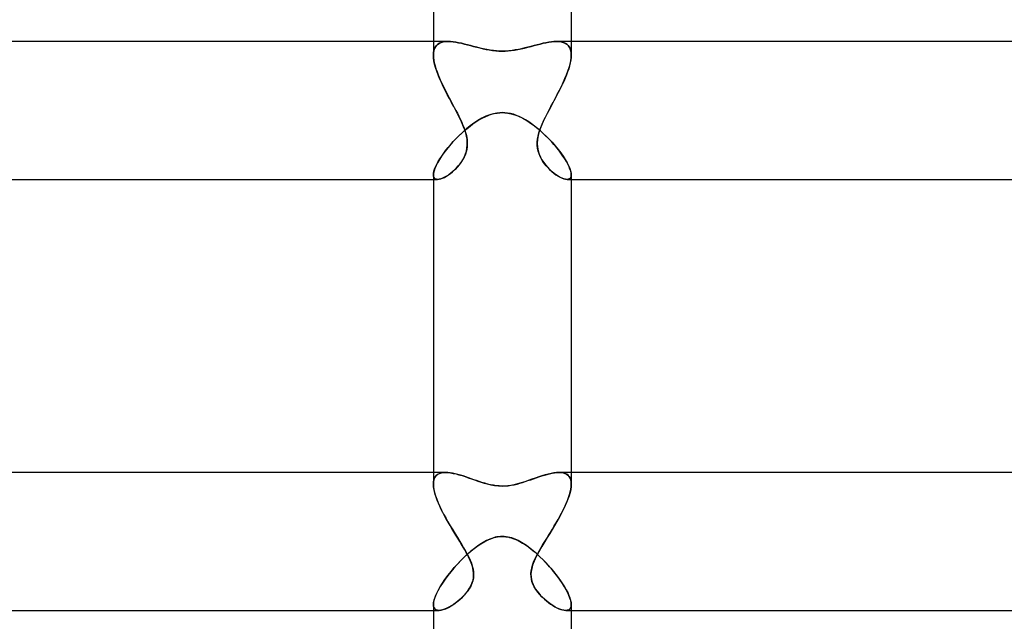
# Model space of a CAD drawing. Header units: millimetres. Extents: x -385 to 385, y -2 to 250.
# Tile 39 of 84: x -14 to 15, y 12 to 30. Entities that reach past the tile are written whole.
import ezdxf

# ---------------------------------------------------------------- set-up
doc = ezdxf.new("R2010")
doc.units = ezdxf.units.MM
doc.layers.add('HIDDEN', color=7, linetype='Continuous')
doc.layers.add('THICK', color=7, linetype='Continuous')

msp = doc.modelspace()

# ---------------------------------------------------------------- linework, layer by layer
at = {"layer": 'HIDDEN'}
for p, q in [((-2, 29), (-2, 28.606)), ((-1.956, 28.818), (-1.923, 28.87)), ((-1.908, 28.887), (-1.941, 28.844)), ((-1.923, 28.87), (-1.881, 28.912)), ((-1.868, 28.923), (-1.908, 28.887)), ((-1.881, 28.912), (-1.832, 28.945)), ((-1.82, 28.951), (-1.868, 28.923)), ((-1.832, 28.945), (-1.776, 28.97)), ((-1.767, 28.973), (-1.82, 28.951)), ((-1.776, 28.97), (-1.713, 28.987)), ((-1.707, 28.988), (-1.767, 28.973)), ((-1.713, 28.987), (-1.644, 28.997)), ((-1.642, 28.997), (-1.707, 28.988)), ((-1.644, 28.997), (-1.57, 29)), ((-1.572, 29), (-1.642, 28.997)), ((-1.5, 28.998), (-1.572, 29)), ((-1.425, 28.99), (-1.5, 28.998)), ((-1.347, 28.979), (-1.425, 28.99)), ((-1.266, 28.965), (-1.347, 28.979)), ((-1.183, 28.947), (-1.266, 28.965)), ((-1.098, 28.927), (-1.183, 28.947)), ((-1.011, 28.906), (-1.098, 28.927)), ((-0.923, 28.883), (-1.011, 28.906)), ((-0.833, 28.859), (-0.923, 28.883)), ((-0.741, 28.835), (-0.833, 28.859)), ((0.832, 28.859), (0.742, 28.835)), ((0.921, 28.882), (0.832, 28.859)), ((1.01, 28.905), (0.921, 28.882)), ((1.097, 28.927), (1.01, 28.905)), ((1.183, 28.947), (1.097, 28.927)), ((1.266, 28.965), (1.183, 28.947)), ((1.347, 28.979), (1.266, 28.965)), ((1.425, 28.99), (1.347, 28.979)), ((1.499, 28.997), (1.425, 28.99)), ((1.57, 29), (1.499, 28.997)), ((1.644, 28.997), (1.57, 29)), ((1.572, 29), (1.642, 28.997)), ((1.642, 28.997), (1.707, 28.988)), ((1.713, 28.987), (1.644, 28.997)), ((1.707, 28.988), (1.767, 28.973)), ((1.776, 28.97), (1.713, 28.987)), ((1.767, 28.973), (1.82, 28.951)), ((1.832, 28.945), (1.776, 28.97)), ((1.82, 28.951), (1.868, 28.923)), ((1.881, 28.912), (1.832, 28.945)), ((1.868, 28.923), (1.908, 28.887)), ((1.923, 28.87), (1.881, 28.912)), ((1.908, 28.887), (1.941, 28.844)), ((1.956, 28.818), (1.923, 28.87)), ((2, 29), (2, 28.606)), ((-2, 28.606), (-1.995, 28.686)), ((-1.996, 28.674), (-2, 28.606)), ((-1.996, 28.526), (-2, 28.606)), ((-2, 28.606), (-1.997, 28.534)), ((-1.985, 28.738), (-1.996, 28.674)), ((-1.995, 28.686), (-1.98, 28.757)), ((-1.967, 28.794), (-1.985, 28.738)), ((-1.98, 28.757), (-1.956, 28.818)), ((-1.941, 28.844), (-1.967, 28.794)), ((-0.647, 28.811), (-0.741, 28.835)), ((-0.551, 28.788), (-0.647, 28.811)), ((-0.453, 28.768), (-0.551, 28.788)), ((-0.354, 28.75), (-0.453, 28.768)), ((-0.258, 28.737), (-0.354, 28.75)), ((-0.168, 28.727), (-0.258, 28.737)), ((-0.082, 28.722), (-0.168, 28.727)), ((0, 28.72), (-0.082, 28.722)), ((0.096, 28.722), (0, 28.72)), ((0.191, 28.729), (0.096, 28.722)), ((0.285, 28.74), (0.191, 28.729)), ((0.377, 28.754), (0.285, 28.74)), ((0.469, 28.771), (0.377, 28.754)), ((0.56, 28.791), (0.469, 28.771)), ((0.651, 28.812), (0.56, 28.791)), ((0.742, 28.835), (0.651, 28.812)), ((1.941, 28.844), (1.967, 28.794)), ((1.98, 28.757), (1.956, 28.818)), ((1.967, 28.794), (1.985, 28.738)), ((1.995, 28.686), (1.98, 28.757)), ((1.985, 28.738), (1.996, 28.674)), ((2, 28.606), (1.995, 28.686)), ((1.996, 28.674), (2, 28.606)), ((1.996, 28.526), (2, 28.606)), ((2, 28.606), (1.997, 28.534)), ((-1.997, 28.534), (-1.987, 28.457)), ((-1.984, 28.439), (-1.996, 28.526)), ((-1.987, 28.457), (-1.972, 28.377)), ((-1.964, 28.345), (-1.984, 28.439)), ((-1.972, 28.377), (-1.951, 28.294)), ((-1.937, 28.247), (-1.964, 28.345)), ((-1.951, 28.294), (-1.925, 28.208)), ((1.951, 28.294), (1.925, 28.208)), ((1.937, 28.247), (1.964, 28.345)), ((1.972, 28.377), (1.951, 28.294)), ((1.964, 28.345), (1.984, 28.439)), ((1.987, 28.457), (1.972, 28.377)), ((1.984, 28.439), (1.996, 28.526)), ((1.997, 28.534), (1.987, 28.457)), ((-1.903, 28.144), (-1.937, 28.247)), ((-1.925, 28.208), (-1.894, 28.119)), ((-1.863, 28.037), (-1.903, 28.144)), ((-1.894, 28.119), (-1.86, 28.029)), ((-1.818, 27.927), (-1.863, 28.037)), ((-1.86, 28.029), (-1.822, 27.937)), ((1.818, 27.927), (1.863, 28.037)), ((1.86, 28.029), (1.822, 27.937)), ((1.894, 28.119), (1.86, 28.029)), ((1.863, 28.037), (1.903, 28.144)), ((1.925, 28.208), (1.894, 28.119)), ((1.903, 28.144), (1.937, 28.247)), ((-1.822, 27.937), (-1.781, 27.843)), ((-1.767, 27.813), (-1.818, 27.927)), ((-1.781, 27.843), (-1.737, 27.749)), ((-1.713, 27.699), (-1.767, 27.813)), ((-1.737, 27.749), (-1.691, 27.654)), ((1.737, 27.749), (1.691, 27.654)), ((1.713, 27.699), (1.767, 27.813)), ((1.781, 27.843), (1.737, 27.749)), ((1.767, 27.813), (1.818, 27.927)), ((1.822, 27.937), (1.781, 27.843)), ((-1.655, 27.583), (-1.713, 27.699)), ((-1.691, 27.654), (-1.643, 27.559)), ((-1.595, 27.466), (-1.655, 27.583)), ((-1.643, 27.559), (-1.594, 27.463)), ((-1.533, 27.349), (-1.595, 27.466)), ((-1.594, 27.463), (-1.544, 27.369)), ((1.533, 27.349), (1.595, 27.466)), ((1.594, 27.463), (1.544, 27.369)), ((1.643, 27.559), (1.594, 27.463)), ((1.595, 27.466), (1.655, 27.583)), ((1.691, 27.654), (1.643, 27.559)), ((1.655, 27.583), (1.713, 27.699)), ((-1.544, 27.369), (-1.494, 27.275)), ((-1.471, 27.232), (-1.533, 27.349)), ((-1.494, 27.275), (-1.444, 27.182)), ((-1.409, 27.116), (-1.471, 27.232)), ((-1.444, 27.182), (-1.395, 27.09)), ((1.444, 27.182), (1.395, 27.09)), ((1.409, 27.116), (1.471, 27.232)), ((1.494, 27.275), (1.444, 27.182)), ((1.471, 27.232), (1.533, 27.349)), ((1.544, 27.369), (1.494, 27.275)), ((-1.348, 27), (-1.409, 27.116)), ((-1.395, 27.09), (-1.348, 27)), ((-1.298, 26.904), (-1.348, 27)), ((-1.348, 27), (-1.304, 26.917)), ((-1.304, 26.917), (-1.263, 26.834)), ((-1.25, 26.809), (-1.298, 26.904)), ((-0.499, 26.819), (-0.409, 26.857)), ((-0.409, 26.857), (-0.32, 26.888)), ((-0.32, 26.888), (-0.234, 26.91)), ((-0.234, 26.91), (-0.153, 26.925)), ((-0.153, 26.925), (-0.075, 26.934)), ((-0.075, 26.934), (0, 26.937)), ((0, 26.937), (0.076, 26.934)), ((0.076, 26.934), (0.16, 26.924)), ((0.16, 26.924), (0.254, 26.906)), ((0.254, 26.906), (0.359, 26.875)), ((0.359, 26.875), (0.475, 26.83)), ((1.25, 26.809), (1.298, 26.904)), ((1.304, 26.916), (1.262, 26.834)), ((1.298, 26.904), (1.348, 27)), ((1.348, 27), (1.304, 26.916)), ((1.348, 27), (1.409, 27.116)), ((1.395, 27.09), (1.348, 27)), ((-1.263, 26.834), (-1.223, 26.754)), ((-1.204, 26.715), (-1.25, 26.809)), ((-1.223, 26.754), (-1.186, 26.675)), ((-1.162, 26.621), (-1.204, 26.715)), ((-1.186, 26.675), (-1.15, 26.592)), ((-1.124, 26.529), (-1.162, 26.621)), ((-1.15, 26.592), (-1.111, 26.496)), ((-0.937, 26.547), (-0.851, 26.611)), ((-0.851, 26.611), (-0.765, 26.671)), ((-0.765, 26.671), (-0.677, 26.726)), ((-0.677, 26.726), (-0.588, 26.775)), ((-0.588, 26.775), (-0.499, 26.819)), ((0.475, 26.83), (0.593, 26.773)), ((0.593, 26.773), (0.709, 26.706)), ((0.709, 26.706), (0.822, 26.632)), ((0.822, 26.632), (0.933, 26.551)), ((1.149, 26.592), (1.111, 26.496)), ((1.124, 26.529), (1.162, 26.621)), ((1.186, 26.675), (1.149, 26.592)), ((1.162, 26.621), (1.204, 26.715)), ((1.223, 26.754), (1.186, 26.675)), ((1.204, 26.715), (1.25, 26.809)), ((1.262, 26.834), (1.223, 26.754)), ((-1.268, 26.258), (-1.187, 26.335)), ((-1.187, 26.335), (-1.105, 26.409)), ((-1.09, 26.438), (-1.124, 26.529)), ((-1.111, 26.496), (-1.074, 26.39)), ((-1.105, 26.409), (-1.021, 26.48)), ((-1.062, 26.348), (-1.09, 26.438)), ((-1.074, 26.39), (-1.043, 26.276)), ((-1.04, 26.258), (-1.062, 26.348)), ((-1.021, 26.48), (-0.937, 26.547)), ((0.933, 26.551), (1.041, 26.464)), ((1.04, 26.258), (1.062, 26.348)), ((1.041, 26.464), (1.146, 26.373)), ((1.074, 26.389), (1.043, 26.275)), ((1.062, 26.348), (1.09, 26.438)), ((1.111, 26.496), (1.074, 26.389)), ((1.09, 26.438), (1.124, 26.529)), ((1.146, 26.373), (1.248, 26.277)), ((-1.57, 25.928), (-1.498, 26.013)), ((-1.498, 26.013), (-1.424, 26.096)), ((-1.424, 26.096), (-1.347, 26.178)), ((-1.347, 26.178), (-1.268, 26.258)), ((-1.043, 26.276), (-1.022, 26.158)), ((-1.024, 26.168), (-1.04, 26.258)), ((-1.016, 26.078), (-1.024, 26.168)), ((-1.022, 26.158), (-1.015, 26.044)), ((-1.015, 26.044), (-1.021, 25.935)), ((-1.016, 25.99), (-1.016, 26.078)), ((1.022, 26.157), (1.015, 26.043)), ((1.015, 26.043), (1.021, 25.934)), ((1.016, 26.078), (1.024, 26.168)), ((1.016, 25.99), (1.016, 26.078)), ((1.043, 26.275), (1.022, 26.157)), ((1.024, 26.168), (1.04, 26.258)), ((1.248, 26.277), (1.347, 26.178)), ((1.347, 26.178), (1.442, 26.077)), ((1.442, 26.077), (1.531, 25.974)), ((-1.759, 25.677), (-1.7, 25.76)), ((-1.7, 25.76), (-1.637, 25.844)), ((-1.637, 25.844), (-1.57, 25.928)), ((-1.069, 25.737), (-1.106, 25.648)), ((-1.099, 25.663), (-1.068, 25.739)), ((-1.039, 25.833), (-1.069, 25.737)), ((-1.068, 25.739), (-1.043, 25.819)), ((-1.043, 25.819), (-1.025, 25.903)), ((-1.021, 25.935), (-1.039, 25.833)), ((-1.025, 25.903), (-1.016, 25.99)), ((1.025, 25.903), (1.016, 25.99)), ((1.021, 25.934), (1.04, 25.832)), ((1.043, 25.819), (1.025, 25.903)), ((1.04, 25.832), (1.069, 25.736)), ((1.068, 25.739), (1.043, 25.819)), ((1.099, 25.663), (1.068, 25.739)), ((1.069, 25.736), (1.107, 25.647)), ((1.531, 25.974), (1.616, 25.871)), ((1.616, 25.871), (1.693, 25.77)), ((1.693, 25.77), (1.763, 25.671)), ((-1.936, 25.369), (-1.901, 25.441)), ((-1.901, 25.441), (-1.859, 25.517)), ((-1.859, 25.517), (-1.812, 25.596)), ((-1.812, 25.596), (-1.759, 25.677)), ((-1.276, 25.392), (-1.225, 25.455)), ((-1.2, 25.49), (-1.253, 25.42)), ((-1.225, 25.455), (-1.178, 25.522)), ((-1.151, 25.565), (-1.2, 25.49)), ((-1.178, 25.522), (-1.136, 25.591)), ((-1.106, 25.648), (-1.151, 25.565)), ((-1.136, 25.591), (-1.099, 25.663)), ((1.136, 25.591), (1.099, 25.663)), ((1.107, 25.647), (1.151, 25.564)), ((1.178, 25.522), (1.136, 25.591)), ((1.151, 25.564), (1.201, 25.489)), ((1.225, 25.455), (1.178, 25.522)), ((1.201, 25.489), (1.254, 25.419)), ((1.276, 25.392), (1.225, 25.455)), ((1.763, 25.671), (1.824, 25.576)), ((1.824, 25.576), (1.878, 25.485)), ((1.878, 25.485), (1.922, 25.399)), ((-2, 25.132), (-1.996, 25.182)), ((-1.996, 25.182), (-1.984, 25.239)), ((-1.984, 25.239), (-1.963, 25.301)), ((-1.963, 25.301), (-1.936, 25.369)), ((-1.556, 25.135), (-1.617, 25.095)), ((-1.564, 25.13), (-1.504, 25.173)), ((-1.494, 25.182), (-1.556, 25.135)), ((-1.504, 25.173), (-1.445, 25.222)), ((-1.431, 25.234), (-1.494, 25.182)), ((-1.445, 25.222), (-1.387, 25.274)), ((-1.369, 25.291), (-1.431, 25.234)), ((-1.387, 25.274), (-1.33, 25.331)), ((-1.31, 25.353), (-1.369, 25.291)), ((-1.33, 25.331), (-1.276, 25.392)), ((-1.253, 25.42), (-1.31, 25.353)), ((1.254, 25.419), (1.31, 25.352)), ((1.33, 25.331), (1.276, 25.392)), ((1.31, 25.352), (1.37, 25.29)), ((1.387, 25.274), (1.33, 25.331)), ((1.37, 25.29), (1.432, 25.233)), ((1.445, 25.222), (1.387, 25.274)), ((1.432, 25.233), (1.495, 25.181)), ((1.504, 25.173), (1.445, 25.222)), ((1.495, 25.181), (1.557, 25.134)), ((1.564, 25.13), (1.504, 25.173)), ((1.922, 25.399), (1.956, 25.32)), ((1.956, 25.32), (1.981, 25.249)), ((1.981, 25.249), (1.995, 25.185)), ((1.995, 25.185), (2, 25.131)), ((-1.996, 25.092), (-2, 25.132)), ((-2, 25.131), (-1.996, 25.09)), ((-2, 25), (-1.878, 25)), ((-1.986, 25.059), (-1.996, 25.092)), ((-1.996, 25.09), (-1.985, 25.057)), ((-1.968, 25.033), (-1.986, 25.059)), ((-1.985, 25.057), (-1.966, 25.031)), ((-1.944, 25.015), (-1.968, 25.033)), ((-1.966, 25.031), (-1.942, 25.013)), ((-1.913, 25.004), (-1.944, 25.015)), ((-1.942, 25.013), (-1.911, 25.003)), ((-1.877, 25), (-1.913, 25.004)), ((-1.911, 25.003), (-1.876, 25)), ((-1.876, 25), (-1.833, 25.004)), ((-1.833, 25.004), (-1.876, 25)), ((-1.833, 25.004), (-1.785, 25.016)), ((-1.785, 25.016), (-1.833, 25.004)), ((-1.785, 25.016), (-1.734, 25.035)), ((-1.732, 25.035), (-1.785, 25.016)), ((-1.734, 25.035), (-1.679, 25.06)), ((-1.676, 25.062), (-1.732, 25.035)), ((-1.679, 25.06), (-1.622, 25.092)), ((-1.617, 25.095), (-1.676, 25.062)), ((-1.622, 25.092), (-1.564, 25.13)), ((1.557, 25.134), (1.619, 25.094)), ((1.622, 25.092), (1.564, 25.13)), ((1.619, 25.094), (1.678, 25.061)), ((1.679, 25.06), (1.622, 25.092)), ((1.678, 25.061), (1.734, 25.035)), ((1.734, 25.035), (1.679, 25.06)), ((1.785, 25.016), (1.734, 25.035)), ((1.734, 25.035), (1.786, 25.016)), ((1.833, 25.004), (1.785, 25.016)), ((1.786, 25.016), (1.834, 25.004)), ((1.876, 25), (1.833, 25.004)), ((1.834, 25.004), (1.877, 25)), ((1.911, 25.003), (1.876, 25)), ((1.877, 25), (1.913, 25.004)), ((1.878, 25), (2, 25)), ((1.942, 25.013), (1.911, 25.003)), ((1.913, 25.004), (1.944, 25.015)), ((1.966, 25.031), (1.942, 25.013)), ((1.944, 25.015), (1.968, 25.033)), ((1.985, 25.057), (1.966, 25.031)), ((1.968, 25.033), (1.986, 25.059)), ((1.996, 25.09), (1.985, 25.057)), ((1.986, 25.059), (1.996, 25.092)), ((1.996, 25.092), (2, 25.132)), ((2, 25.131), (1.996, 25.09)), ((-2, 16.5), (-2, 16.162)), ((-1.983, 16.291), (-1.996, 16.23)), ((-1.996, 16.226), (-1.985, 16.284)), ((-1.985, 16.284), (-1.966, 16.336)), ((-1.963, 16.343), (-1.983, 16.291)), ((-1.966, 16.336), (-1.94, 16.381)), ((-1.935, 16.387), (-1.963, 16.343)), ((-1.94, 16.381), (-1.907, 16.418)), ((-1.901, 16.423), (-1.935, 16.387)), ((-1.907, 16.418), (-1.866, 16.449)), ((-1.86, 16.452), (-1.901, 16.423)), ((-1.866, 16.449), (-1.819, 16.472)), ((-1.813, 16.474), (-1.86, 16.452)), ((-1.819, 16.472), (-1.766, 16.488)), ((-1.761, 16.489), (-1.813, 16.474)), ((-1.766, 16.488), (-1.707, 16.497)), ((-1.704, 16.497), (-1.761, 16.489)), ((-1.707, 16.497), (-1.642, 16.5)), ((-1.642, 16.5), (-1.704, 16.497)), ((-1.579, 16.497), (-1.642, 16.5)), ((-1.511, 16.49), (-1.579, 16.497)), ((-1.441, 16.479), (-1.511, 16.49)), ((-1.368, 16.463), (-1.441, 16.479)), ((-1.292, 16.444), (-1.368, 16.463)), ((-1.216, 16.422), (-1.292, 16.444)), ((-1.138, 16.399), (-1.216, 16.422)), ((-1.06, 16.373), (-1.138, 16.399)), ((-0.981, 16.346), (-1.06, 16.373)), ((-0.903, 16.319), (-0.981, 16.346)), ((-0.824, 16.291), (-0.903, 16.319)), ((-0.746, 16.264), (-0.824, 16.291)), ((0.855, 16.302), (0.753, 16.266)), ((0.956, 16.337), (0.855, 16.302)), ((1.055, 16.371), (0.956, 16.337)), ((1.151, 16.402), (1.055, 16.371)), ((1.243, 16.43), (1.151, 16.402)), ((1.332, 16.454), (1.243, 16.43)), ((1.416, 16.474), (1.332, 16.454)), ((1.496, 16.488), (1.416, 16.474)), ((1.572, 16.497), (1.496, 16.488)), ((1.642, 16.5), (1.572, 16.497)), ((1.707, 16.497), (1.642, 16.5)), ((1.643, 16.5), (1.705, 16.497)), ((1.705, 16.497), (1.762, 16.488)), ((1.766, 16.487), (1.707, 16.497)), ((1.762, 16.488), (1.814, 16.473)), ((1.82, 16.471), (1.766, 16.487)), ((1.814, 16.473), (1.861, 16.452)), ((1.867, 16.448), (1.82, 16.471)), ((1.861, 16.452), (1.902, 16.423)), ((1.907, 16.418), (1.867, 16.448)), ((1.902, 16.423), (1.936, 16.386)), ((1.941, 16.38), (1.907, 16.418)), ((1.936, 16.386), (1.964, 16.342)), ((1.967, 16.335), (1.941, 16.38)), ((1.964, 16.342), (1.984, 16.29)), ((1.985, 16.284), (1.967, 16.335)), ((1.984, 16.29), (1.996, 16.23)), ((1.996, 16.225), (1.985, 16.284)), ((2, 16.5), (2, 16.162)), ((-1.996, 16.23), (-2, 16.162)), ((-2, 16.161), (-1.996, 16.226)), ((-2, 16.162), (-1.996, 16.087)), ((-1.997, 16.094), (-2, 16.161)), ((-1.987, 16.022), (-1.997, 16.094)), ((-1.996, 16.087), (-1.984, 16.006)), ((-1.971, 15.946), (-1.987, 16.022)), ((-1.984, 16.006), (-1.964, 15.918)), ((-0.669, 16.238), (-0.746, 16.264)), ((-0.591, 16.213), (-0.669, 16.238)), ((-0.511, 16.188), (-0.591, 16.213)), ((-0.428, 16.165), (-0.511, 16.188)), ((-0.344, 16.145), (-0.428, 16.165)), ((-0.259, 16.128), (-0.344, 16.145)), ((-0.173, 16.116), (-0.259, 16.128)), ((-0.087, 16.108), (-0.173, 16.116)), ((0, 16.105), (-0.087, 16.108)), ((0.077, 16.107), (0, 16.105)), ((0.16, 16.114), (0.077, 16.107)), ((0.248, 16.127), (0.16, 16.114)), ((0.343, 16.145), (0.248, 16.127)), ((0.444, 16.169), (0.343, 16.145)), ((0.547, 16.199), (0.444, 16.169)), ((0.65, 16.232), (0.547, 16.199)), ((0.753, 16.266), (0.65, 16.232)), ((1.984, 16.006), (1.964, 15.919)), ((1.97, 15.94), (1.986, 16.018)), ((1.996, 16.087), (1.984, 16.006)), ((1.986, 16.018), (1.996, 16.092)), ((1.996, 16.23), (2, 16.162)), ((2, 16.161), (1.996, 16.225)), ((2, 16.162), (1.996, 16.087)), ((1.996, 16.092), (2, 16.161)), ((-1.949, 15.866), (-1.971, 15.946)), ((-1.964, 15.918), (-1.936, 15.824)), ((-1.923, 15.783), (-1.949, 15.866)), ((-1.936, 15.824), (-1.901, 15.725)), ((-1.891, 15.698), (-1.923, 15.783)), ((-1.901, 15.725), (-1.86, 15.622)), ((1.903, 15.728), (1.862, 15.627)), ((1.887, 15.688), (1.92, 15.775)), ((1.937, 15.826), (1.903, 15.728)), ((1.92, 15.775), (1.947, 15.859)), ((1.964, 15.919), (1.937, 15.826)), ((1.947, 15.859), (1.97, 15.94)), ((-1.855, 15.61), (-1.891, 15.698)), ((-1.86, 15.622), (-1.813, 15.515)), ((-1.816, 15.521), (-1.855, 15.61)), ((-1.772, 15.43), (-1.816, 15.521)), ((-1.813, 15.515), (-1.76, 15.406)), ((-1.726, 15.339), (-1.772, 15.43)), ((1.816, 15.522), (1.764, 15.415)), ((1.766, 15.417), (1.81, 15.508)), ((1.81, 15.508), (1.85, 15.599)), ((1.862, 15.627), (1.816, 15.522)), ((1.85, 15.599), (1.887, 15.688)), ((-1.76, 15.406), (-1.703, 15.294)), ((-1.677, 15.246), (-1.726, 15.339)), ((-1.703, 15.294), (-1.641, 15.18)), ((-1.626, 15.153), (-1.677, 15.246)), ((-1.641, 15.18), (-1.576, 15.065)), ((-1.572, 15.059), (-1.626, 15.153)), ((1.648, 15.192), (1.583, 15.078)), ((1.617, 15.137), (1.669, 15.231)), ((1.708, 15.304), (1.648, 15.192)), ((1.669, 15.231), (1.718, 15.324)), ((1.764, 15.415), (1.708, 15.304)), ((1.718, 15.324), (1.766, 15.417)), ((-1.576, 15.065), (-1.509, 14.95)), ((-1.517, 14.965), (-1.572, 15.059)), ((-1.461, 14.871), (-1.517, 14.965)), ((-1.509, 14.95), (-1.44, 14.836)), ((-1.404, 14.777), (-1.461, 14.871)), ((1.397, 14.764), (1.452, 14.856)), ((1.516, 14.963), (1.447, 14.848)), ((1.452, 14.856), (1.508, 14.949)), ((1.508, 14.949), (1.563, 15.043)), ((1.583, 15.078), (1.516, 14.963)), ((1.563, 15.043), (1.617, 15.137)), ((-1.44, 14.836), (-1.371, 14.723)), ((-1.347, 14.684), (-1.404, 14.777)), ((-1.371, 14.723), (-1.302, 14.611)), ((-1.29, 14.591), (-1.347, 14.684)), ((-1.302, 14.611), (-1.234, 14.5)), ((-1.234, 14.5), (-1.29, 14.591)), ((-0.393, 14.556), (-0.337, 14.579)), ((-0.337, 14.579), (-0.284, 14.597)), ((-0.284, 14.597), (-0.232, 14.613)), ((-0.232, 14.613), (-0.183, 14.625)), ((-0.183, 14.625), (-0.135, 14.634)), ((-0.135, 14.634), (-0.088, 14.64)), ((-0.088, 14.64), (-0.044, 14.643)), ((-0.044, 14.643), (0, 14.644)), ((0, 14.644), (0.052, 14.643)), ((0.052, 14.643), (0.104, 14.638)), ((0.104, 14.638), (0.156, 14.63)), ((0.156, 14.63), (0.207, 14.619)), ((0.207, 14.619), (0.259, 14.605)), ((0.259, 14.605), (0.31, 14.588)), ((0.31, 14.588), (0.361, 14.569)), ((0.361, 14.569), (0.41, 14.548)), ((1.305, 14.615), (1.234, 14.5)), ((1.234, 14.5), (1.287, 14.586)), ((1.287, 14.586), (1.341, 14.674)), ((1.376, 14.731), (1.305, 14.615)), ((1.341, 14.674), (1.397, 14.764)), ((1.447, 14.848), (1.376, 14.731)), ((-1.183, 14.416), (-1.234, 14.5)), ((-1.234, 14.5), (-1.177, 14.406)), ((-1.135, 14.334), (-1.183, 14.416)), ((-1.177, 14.406), (-1.122, 14.313)), ((-1.088, 14.254), (-1.135, 14.334)), ((-1.122, 14.313), (-1.069, 14.221)), ((-0.854, 14.264), (-0.739, 14.352)), ((-0.739, 14.352), (-0.623, 14.431)), ((-0.623, 14.431), (-0.507, 14.5)), ((-0.507, 14.5), (-0.45, 14.529)), ((-0.45, 14.529), (-0.393, 14.556)), ((0.41, 14.548), (0.459, 14.525)), ((0.459, 14.525), (0.507, 14.5)), ((0.507, 14.5), (0.589, 14.453)), ((0.589, 14.453), (0.672, 14.399)), ((0.672, 14.399), (0.755, 14.34)), ((0.755, 14.34), (0.839, 14.276)), ((1.143, 14.349), (1.058, 14.202)), ((1.078, 14.236), (1.127, 14.322)), ((1.127, 14.322), (1.18, 14.41)), ((1.234, 14.5), (1.143, 14.349)), ((1.18, 14.41), (1.234, 14.5)), ((-1.186, 13.963), (-1.078, 14.069)), ((-1.044, 14.176), (-1.088, 14.254)), ((-1.078, 14.069), (-0.967, 14.17)), ((-1.069, 14.221), (-1.019, 14.131)), ((-1.004, 14.1), (-1.044, 14.176)), ((-1.019, 14.131), (-0.974, 14.041)), ((-0.967, 14.026), (-1.004, 14.1)), ((-0.974, 14.041), (-0.933, 13.954)), ((-0.967, 14.17), (-0.854, 14.264)), ((-0.932, 13.951), (-0.967, 14.026)), ((0.839, 14.276), (0.923, 14.207)), ((0.983, 14.06), (0.922, 13.926)), ((0.923, 14.207), (1.007, 14.134)), ((0.946, 13.982), (0.987, 14.067)), ((1.058, 14.202), (0.983, 14.06)), ((0.987, 14.067), (1.031, 14.152)), ((1.007, 14.134), (1.091, 14.057)), ((1.031, 14.152), (1.078, 14.236)), ((1.091, 14.057), (1.173, 13.976)), ((-1.488, 13.627), (-1.392, 13.741)), ((-1.392, 13.741), (-1.291, 13.854)), ((-1.291, 13.854), (-1.186, 13.963)), ((-0.933, 13.954), (-0.898, 13.868)), ((-0.902, 13.877), (-0.932, 13.951)), ((-0.876, 13.803), (-0.902, 13.877)), ((-0.898, 13.868), (-0.87, 13.783)), ((-0.855, 13.729), (-0.876, 13.803)), ((-0.87, 13.783), (-0.848, 13.697)), ((-0.841, 13.656), (-0.855, 13.729)), ((0.852, 13.714), (0.837, 13.632)), ((0.839, 13.643), (0.854, 13.726)), ((0.879, 13.811), (0.852, 13.714)), ((0.854, 13.726), (0.878, 13.811)), ((0.878, 13.811), (0.909, 13.896)), ((0.922, 13.926), (0.879, 13.811)), ((0.909, 13.896), (0.946, 13.982)), ((1.173, 13.976), (1.254, 13.893)), ((1.254, 13.893), (1.333, 13.807)), ((1.333, 13.807), (1.41, 13.72)), ((1.41, 13.72), (1.485, 13.631)), ((-1.663, 13.398), (-1.579, 13.512)), ((-1.579, 13.512), (-1.488, 13.627)), ((-0.838, 13.439), (-0.856, 13.356)), ((-0.849, 13.38), (-0.837, 13.446)), ((-0.848, 13.697), (-0.835, 13.61)), ((-0.833, 13.584), (-0.841, 13.656)), ((-0.831, 13.524), (-0.838, 13.439)), ((-0.837, 13.446), (-0.831, 13.514)), ((-0.835, 13.61), (-0.831, 13.524)), ((-0.831, 13.514), (-0.833, 13.584)), ((0.831, 13.562), (0.839, 13.643)), ((0.837, 13.632), (0.831, 13.552)), ((0.833, 13.484), (0.831, 13.562)), ((0.831, 13.552), (0.834, 13.473)), ((0.843, 13.409), (0.833, 13.484)), ((0.834, 13.473), (0.846, 13.395)), ((1.485, 13.631), (1.556, 13.541)), ((1.556, 13.541), (1.625, 13.451)), ((1.625, 13.451), (1.689, 13.361)), ((-1.865, 13.076), (-1.806, 13.18)), ((-1.806, 13.18), (-1.739, 13.287)), ((-1.739, 13.287), (-1.663, 13.398)), ((-1.011, 13.052), (-0.951, 13.141)), ((-0.917, 13.202), (-0.958, 13.13)), ((-0.951, 13.141), (-0.904, 13.228)), ((-0.882, 13.277), (-0.917, 13.202)), ((-0.904, 13.228), (-0.871, 13.308)), ((-0.856, 13.356), (-0.882, 13.277)), ((-0.871, 13.308), (-0.849, 13.38)), ((0.861, 13.336), (0.843, 13.409)), ((0.846, 13.395), (0.866, 13.321)), ((0.888, 13.262), (0.861, 13.336)), ((0.866, 13.321), (0.894, 13.249)), ((0.925, 13.186), (0.888, 13.262)), ((0.894, 13.249), (0.928, 13.181)), ((0.971, 13.109), (0.925, 13.186)), ((0.928, 13.181), (0.966, 13.116)), ((1.689, 13.361), (1.749, 13.272)), ((1.749, 13.272), (1.803, 13.184)), ((1.803, 13.184), (1.853, 13.098)), ((-1.979, 12.805), (-1.951, 12.888)), ((-1.951, 12.888), (-1.913, 12.978)), ((-1.913, 12.978), (-1.865, 13.076)), ((-1.235, 12.813), (-1.154, 12.888)), ((-1.163, 12.879), (-1.223, 12.823)), ((-1.107, 12.937), (-1.163, 12.879)), ((-1.154, 12.888), (-1.079, 12.968)), ((-1.054, 12.998), (-1.107, 12.937)), ((-1.079, 12.968), (-1.011, 13.052)), ((-1.004, 13.062), (-1.054, 12.998)), ((-0.958, 13.13), (-1.004, 13.062)), ((0.966, 13.116), (1.009, 13.054)), ((1.026, 13.032), (0.971, 13.109)), ((1.009, 13.054), (1.056, 12.995)), ((1.087, 12.958), (1.026, 13.032)), ((1.056, 12.995), (1.107, 12.936)), ((1.154, 12.888), (1.087, 12.958)), ((1.107, 12.936), (1.162, 12.88)), ((1.225, 12.821), (1.154, 12.888)), ((1.162, 12.88), (1.22, 12.826)), ((1.853, 13.098), (1.896, 13.015)), ((1.896, 13.015), (1.932, 12.936)), ((1.932, 12.936), (1.961, 12.86)), ((1.961, 12.86), (1.982, 12.79)), ((-2, 12.668), (-1.995, 12.731)), ((-2, 12.669), (-1.995, 12.617)), ((-1.995, 12.615), (-2, 12.668)), ((-1.995, 12.731), (-1.979, 12.805)), ((-1.995, 12.617), (-1.981, 12.574)), ((-1.979, 12.572), (-1.995, 12.615)), ((-1.981, 12.574), (-1.957, 12.541)), ((-1.955, 12.539), (-1.979, 12.572)), ((-1.641, 12.548), (-1.565, 12.584)), ((-1.547, 12.593), (-1.611, 12.561)), ((-1.565, 12.584), (-1.485, 12.628)), ((-1.482, 12.63), (-1.547, 12.593)), ((-1.485, 12.628), (-1.402, 12.682)), ((-1.416, 12.673), (-1.482, 12.63)), ((-1.35, 12.719), (-1.416, 12.673)), ((-1.402, 12.682), (-1.318, 12.744)), ((-1.286, 12.769), (-1.35, 12.719)), ((-1.318, 12.744), (-1.235, 12.813)), ((-1.223, 12.823), (-1.286, 12.769)), ((1.22, 12.826), (1.279, 12.775)), ((1.299, 12.759), (1.225, 12.821)), ((1.279, 12.775), (1.341, 12.726)), ((1.374, 12.702), (1.299, 12.759)), ((1.341, 12.726), (1.402, 12.682)), ((1.45, 12.65), (1.374, 12.702)), ((1.402, 12.682), (1.463, 12.642)), ((1.524, 12.606), (1.45, 12.65)), ((1.463, 12.642), (1.524, 12.606)), ((1.596, 12.568), (1.524, 12.606)), ((1.524, 12.606), (1.582, 12.575)), ((1.582, 12.575), (1.639, 12.549)), ((1.664, 12.539), (1.596, 12.568)), ((1.956, 12.54), (1.98, 12.573)), ((1.981, 12.575), (1.958, 12.542)), ((1.98, 12.573), (1.995, 12.616)), ((1.995, 12.618), (1.981, 12.575)), ((1.982, 12.79), (1.996, 12.726)), ((2, 12.669), (1.995, 12.618)), ((1.995, 12.616), (2, 12.668)), ((1.996, 12.726), (2, 12.669)), ((-2, 12.5), (-1.839, 12.5)), ((-1.957, 12.541), (-1.925, 12.518)), ((-1.923, 12.517), (-1.955, 12.539)), ((-1.925, 12.518), (-1.884, 12.504)), ((-1.883, 12.504), (-1.923, 12.517)), ((-1.884, 12.504), (-1.836, 12.5)), ((-1.837, 12.5), (-1.883, 12.504)), ((-1.786, 12.504), (-1.837, 12.5)), ((-1.836, 12.5), (-1.778, 12.506)), ((-1.732, 12.516), (-1.786, 12.504)), ((-1.778, 12.506), (-1.712, 12.522)), ((-1.673, 12.535), (-1.732, 12.516)), ((-1.712, 12.522), (-1.641, 12.548)), ((-1.611, 12.561), (-1.673, 12.535)), ((1.639, 12.549), (1.694, 12.528)), ((1.728, 12.517), (1.664, 12.539)), ((1.694, 12.528), (1.746, 12.513)), ((1.786, 12.504), (1.728, 12.517)), ((1.746, 12.513), (1.794, 12.503)), ((1.839, 12.5), (1.786, 12.504)), ((1.794, 12.503), (1.839, 12.5)), ((1.886, 12.505), (1.839, 12.5)), ((1.839, 12.5), (1.885, 12.504)), ((1.84, 12.5), (2, 12.5)), ((1.885, 12.504), (1.924, 12.517)), ((1.926, 12.519), (1.886, 12.505)), ((1.924, 12.517), (1.956, 12.54)), ((1.958, 12.542), (1.926, 12.519))]:
    msp.add_line(p, q, dxfattribs=at)
at = {"layer": 'THICK'}
for p, q in [((-2, 37.599), (-2, 29)), ((2, 37.599), (2, 29)), ((-1.572, 29), (-231.171, 29)), ((-1.57, 29), (-1.499, 28.997)), ((-1.499, 28.997), (-1.425, 28.99)), ((-1.425, 28.99), (-1.347, 28.979)), ((-1.347, 28.979), (-1.266, 28.965)), ((-1.266, 28.965), (-1.183, 28.947)), ((-1.183, 28.947), (-1.097, 28.927)), ((-1.097, 28.927), (-1.01, 28.905)), ((-1.01, 28.905), (-0.921, 28.882)), ((-0.921, 28.882), (-0.832, 28.859)), ((-0.832, 28.859), (-0.742, 28.835)), ((0.741, 28.835), (0.833, 28.859)), ((0.833, 28.859), (0.923, 28.883)), ((0.923, 28.883), (1.011, 28.906)), ((1.011, 28.906), (1.098, 28.927)), ((1.098, 28.927), (1.183, 28.947)), ((1.183, 28.947), (1.266, 28.965)), ((1.266, 28.965), (1.347, 28.979)), ((1.347, 28.979), (1.425, 28.99)), ((1.425, 28.99), (1.5, 28.998)), ((1.5, 28.998), (1.572, 29)), ((231.171, 29), (1.572, 29)), ((-0.742, 28.835), (-0.651, 28.812)), ((-0.651, 28.812), (-0.56, 28.791)), ((-0.56, 28.791), (-0.469, 28.771)), ((-0.469, 28.771), (-0.377, 28.754)), ((-0.377, 28.754), (-0.285, 28.74)), ((-0.285, 28.74), (-0.191, 28.729)), ((-0.191, 28.729), (-0.096, 28.722)), ((-0.096, 28.722), (0, 28.72)), ((0, 28.72), (0.082, 28.722)), ((0.082, 28.722), (0.168, 28.727)), ((0.168, 28.727), (0.258, 28.737)), ((0.258, 28.737), (0.354, 28.75)), ((0.354, 28.75), (0.453, 28.768)), ((0.453, 28.768), (0.551, 28.788)), ((0.551, 28.788), (0.647, 28.811)), ((0.647, 28.811), (0.741, 28.835)), ((-0.359, 26.875), (-0.475, 26.83)), ((-0.254, 26.906), (-0.359, 26.875)), ((-0.16, 26.924), (-0.254, 26.906)), ((-0.076, 26.934), (-0.16, 26.924)), ((0, 26.937), (-0.076, 26.934)), ((0.075, 26.934), (0, 26.937)), ((0.153, 26.925), (0.075, 26.934)), ((0.234, 26.91), (0.153, 26.925)), ((0.32, 26.888), (0.234, 26.91)), ((0.409, 26.857), (0.32, 26.888)), ((0.499, 26.819), (0.409, 26.857)), ((-0.822, 26.632), (-0.933, 26.551)), ((-0.709, 26.706), (-0.822, 26.632)), ((-0.593, 26.773), (-0.709, 26.706)), ((-0.475, 26.83), (-0.593, 26.773)), ((0.588, 26.775), (0.499, 26.819)), ((0.677, 26.726), (0.588, 26.775)), ((0.765, 26.671), (0.677, 26.726)), ((0.851, 26.611), (0.765, 26.671)), ((0.937, 26.547), (0.851, 26.611)), ((-1.146, 26.373), (-1.248, 26.277)), ((-1.041, 26.464), (-1.146, 26.373)), ((-0.933, 26.551), (-1.041, 26.464)), ((1.021, 26.48), (0.937, 26.547)), ((1.105, 26.409), (1.021, 26.48)), ((1.187, 26.335), (1.105, 26.409)), ((1.268, 26.258), (1.187, 26.335)), ((-1.442, 26.077), (-1.531, 25.974)), ((-1.347, 26.178), (-1.442, 26.077)), ((-1.248, 26.277), (-1.347, 26.178)), ((1.347, 26.178), (1.268, 26.258)), ((1.424, 26.096), (1.347, 26.178)), ((1.498, 26.013), (1.424, 26.096)), ((1.57, 25.928), (1.498, 26.013)), ((-1.693, 25.77), (-1.763, 25.671)), ((-1.616, 25.871), (-1.693, 25.77)), ((-1.531, 25.974), (-1.616, 25.871)), ((1.637, 25.844), (1.57, 25.928)), ((1.7, 25.76), (1.637, 25.844)), ((1.759, 25.677), (1.7, 25.76)), ((-1.878, 25.485), (-1.922, 25.399)), ((-1.824, 25.576), (-1.878, 25.485)), ((-1.763, 25.671), (-1.824, 25.576)), ((1.812, 25.596), (1.759, 25.677)), ((1.859, 25.517), (1.812, 25.596)), ((1.901, 25.441), (1.859, 25.517)), ((1.936, 25.369), (1.901, 25.441)), ((-1.995, 25.185), (-2, 25.131)), ((-1.981, 25.249), (-1.995, 25.185)), ((-1.956, 25.32), (-1.981, 25.249)), ((-1.922, 25.399), (-1.956, 25.32)), ((1.963, 25.301), (1.936, 25.369)), ((1.984, 25.239), (1.963, 25.301)), ((1.996, 25.182), (1.984, 25.239)), ((2, 25.132), (1.996, 25.182)), ((-230.953, 25), (-2, 25)), ((-2, 25.132), (-2, 16.5)), ((2, 25.132), (2, 16.5)), ((2, 25), (230.953, 25)), ((-1.643, 16.5), (-235.893, 16.5)), ((-1.642, 16.5), (-1.574, 16.497)), ((-1.574, 16.497), (-1.501, 16.489)), ((-1.501, 16.489), (-1.424, 16.475)), ((-1.424, 16.475), (-1.342, 16.457)), ((-1.342, 16.457), (-1.257, 16.435)), ((-1.257, 16.435), (-1.169, 16.408)), ((-1.169, 16.408), (-1.08, 16.379)), ((-1.08, 16.379), (-0.988, 16.348)), ((-0.988, 16.348), (-0.896, 16.316)), ((-0.896, 16.316), (-0.803, 16.284)), ((-0.803, 16.284), (-0.71, 16.252)), ((0.745, 16.264), (0.824, 16.291)), ((0.824, 16.291), (0.904, 16.319)), ((0.904, 16.319), (0.984, 16.347)), ((0.984, 16.347), (1.064, 16.374)), ((1.064, 16.374), (1.143, 16.4)), ((1.143, 16.4), (1.222, 16.424)), ((1.222, 16.424), (1.298, 16.446)), ((1.298, 16.446), (1.373, 16.464)), ((1.373, 16.464), (1.445, 16.479)), ((1.445, 16.479), (1.514, 16.491)), ((1.514, 16.491), (1.58, 16.498)), ((1.58, 16.498), (1.643, 16.5)), ((235.893, 16.5), (1.643, 16.5)), ((-0.71, 16.252), (-0.618, 16.221)), ((-0.618, 16.221), (-0.525, 16.192)), ((-0.525, 16.192), (-0.432, 16.166)), ((-0.432, 16.166), (-0.333, 16.142)), ((-0.333, 16.142), (-0.227, 16.123)), ((-0.227, 16.123), (-0.115, 16.11)), ((-0.115, 16.11), (0, 16.105)), ((0, 16.105), (0.086, 16.108)), ((0.086, 16.108), (0.172, 16.115)), ((0.172, 16.115), (0.258, 16.128)), ((0.258, 16.128), (0.344, 16.145)), ((0.344, 16.145), (0.427, 16.165)), ((0.427, 16.165), (0.509, 16.188)), ((0.509, 16.188), (0.588, 16.212)), ((0.588, 16.212), (0.666, 16.237)), ((0.666, 16.237), (0.745, 16.264)), ((-0.359, 14.57), (-0.409, 14.549)), ((-0.308, 14.589), (-0.359, 14.57)), ((-0.257, 14.606), (-0.308, 14.589)), ((-0.206, 14.62), (-0.257, 14.606)), ((-0.154, 14.63), (-0.206, 14.62)), ((-0.103, 14.638), (-0.154, 14.63)), ((-0.051, 14.643), (-0.103, 14.638)), ((0, 14.644), (-0.051, 14.643)), ((0.056, 14.643), (0, 14.644)), ((0.111, 14.637), (0.056, 14.643)), ((0.167, 14.628), (0.111, 14.637)), ((0.22, 14.616), (0.167, 14.628)), ((0.272, 14.601), (0.22, 14.616)), ((0.322, 14.584), (0.272, 14.601)), ((0.371, 14.565), (0.322, 14.584)), ((-0.809, 14.3), (-0.911, 14.218)), ((-0.707, 14.375), (-0.809, 14.3)), ((-0.607, 14.441), (-0.707, 14.375)), ((-0.507, 14.5), (-0.607, 14.441)), ((-0.458, 14.525), (-0.507, 14.5)), ((-0.409, 14.549), (-0.458, 14.525)), ((0.418, 14.545), (0.371, 14.565)), ((0.463, 14.523), (0.418, 14.545)), ((0.507, 14.5), (0.463, 14.523)), ((0.603, 14.444), (0.507, 14.5)), ((0.7, 14.38), (0.603, 14.444)), ((0.798, 14.308), (0.7, 14.38)), ((0.896, 14.23), (0.798, 14.308)), ((-1.114, 14.034), (-1.215, 13.933)), ((-1.013, 14.129), (-1.114, 14.034)), ((-0.911, 14.218), (-1.013, 14.129)), ((0.994, 14.146), (0.896, 14.23)), ((1.09, 14.057), (0.994, 14.146)), ((1.186, 13.963), (1.09, 14.057)), ((-1.407, 13.724), (-1.497, 13.616)), ((-1.313, 13.83), (-1.407, 13.724)), ((-1.215, 13.933), (-1.313, 13.83)), ((1.279, 13.866), (1.186, 13.963)), ((1.368, 13.768), (1.279, 13.866)), ((1.454, 13.669), (1.368, 13.768)), ((-1.582, 13.509), (-1.661, 13.401)), ((-1.497, 13.616), (-1.582, 13.509)), ((1.534, 13.57), (1.454, 13.669)), ((1.61, 13.471), (1.534, 13.57)), ((1.68, 13.374), (1.61, 13.471)), ((-1.8, 13.19), (-1.858, 13.089)), ((-1.734, 13.294), (-1.8, 13.19)), ((-1.661, 13.401), (-1.734, 13.294)), ((1.744, 13.279), (1.68, 13.374)), ((1.802, 13.187), (1.744, 13.279)), ((1.853, 13.097), (1.802, 13.187)), ((-1.947, 12.899), (-1.976, 12.814)), ((-1.907, 12.992), (-1.947, 12.899)), ((-1.858, 13.089), (-1.907, 12.992)), ((1.897, 13.012), (1.853, 13.097)), ((1.934, 12.931), (1.897, 13.012)), ((1.963, 12.855), (1.934, 12.931)), ((1.984, 12.786), (1.963, 12.855)), ((-1.994, 12.737), (-2, 12.669)), ((-2, 12.669), (-2, 4)), ((-1.976, 12.814), (-1.994, 12.737)), ((1.996, 12.724), (1.984, 12.786)), ((2, 12.668), (1.996, 12.724)), ((2, 12.669), (2, 4)), ((-235.753, 12.5), (-2, 12.5)), ((2, 12.5), (235.753, 12.5))]:
    msp.add_line(p, q, dxfattribs=at)

doc.saveas('drawing.dxf')
